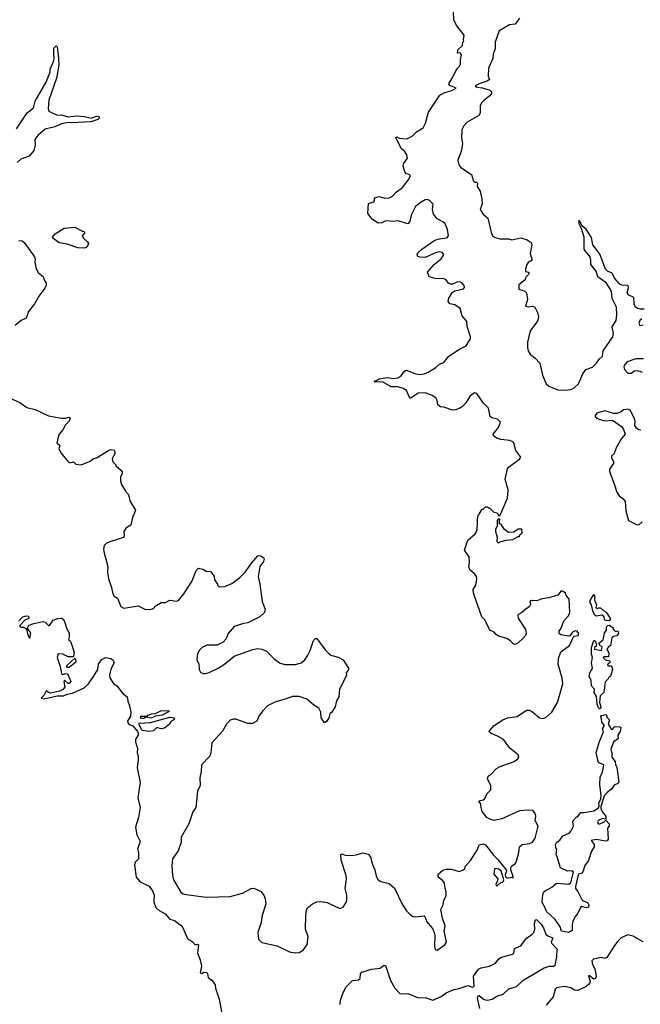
# Model space of a CAD drawing. Extents: x 2239781 to 2394849, y 665654 to 770575.
# Tile 80 of 147: x 2327213 to 2332879, y 703038 to 712030. Entities that reach past the tile are written whole.
import ezdxf

# ---------------------------------------------------------------- set-up
doc = ezdxf.new("R2010")
doc.units = 0

msp = doc.modelspace()

# ---------------------------------------------------------------- linework, layer by layer
at = {"layer": '0CON10XD'}
for points in [[(2331465.3, 704495.2), (2331538.9, 704398.9), (2331575, 704363.1), (2331654.2, 704265), (2331656.7, 704255), (2331646, 704224), (2331647.8, 704197.7), (2331665, 704190), (2331705, 704199.2), (2331716.7, 704193.3), (2331718.8, 704205), (2331695.8, 704265), (2331695.8, 704285), (2331705, 704303.3), (2331740, 704325), (2331748.8, 704345), (2331770, 704425), (2331775, 704477.5), (2331801.7, 704498.3), (2331867.7, 704507.7), (2331895, 704518.6), (2331917.7, 704555), (2331947.5, 704665), (2331919.2, 704715), (2331924, 704755), (2331917.3, 704787.3), (2331896.3, 704806.3), (2331855, 704810.9), (2331775.4, 704804.6), (2331615, 704732.5), (2331545, 704717.5), (2331505, 704727.5), (2331477.5, 704745), (2331435, 704798), (2331424.5, 704834.5), (2331422, 704865), (2331403.8, 704896.2), (2331444.3, 704905.7), (2331455, 704913.8), (2331485, 704967.5), (2331514.1, 704995.9), (2331514, 705035), (2331492, 705075), (2331484.1, 705104.1), (2331493.8, 705125), (2331515, 705137.5), (2331565, 705190), (2331600.6, 705209.4), (2331726.7, 705255), (2331761.7, 705278.3), (2331770, 705295), (2331763.3, 705315), (2331687.3, 705377.3), (2331630, 705455), (2331580, 705485), (2331513, 705513), (2331500, 705525), (2331503.3, 705535), (2331543.8, 705585), (2331625, 705637.1), (2331665, 705655.6), (2331755, 705667.1), (2331840, 705725), (2331865, 705723.8), (2331895, 705710), (2331957.5, 705655), (2331985, 705649.2), (2332015, 705656), (2332072.5, 705705), (2332123, 705793), (2332172.9, 705965), (2332166.5, 706016.5), (2332128.1, 706145), (2332132.9, 706195), (2332154.5, 706255.5), (2332233.8, 706315), (2332270.7, 706399.3), (2332312.9, 706407.1), (2332316.7, 706425), (2332302, 706445), (2332285, 706449.5), (2332261.2, 706435), (2332236.4, 706403.6), (2332225, 706400), (2332153.6, 706413.6), (2332137.5, 706425), (2332138.8, 706445), (2332156.9, 706473.1), (2332180.2, 706539.8), (2332224.6, 706585.4), (2332235.5, 706615), (2332228.9, 706738.9), (2332201.2, 706775), (2332195, 706792.5), (2332175, 706806.7), (2332155, 706812.5), (2332126.1, 706773.9), (2332045, 706750), (2331980.3, 706739.7), (2331935, 706722), (2331885, 706726.2), (2331871.2, 706715), (2331875, 706690), (2331865, 706668), (2331832.5, 706647.5), (2331795, 706612.5), (2331760, 706595), (2331762.5, 706565), (2331830.7, 706460.7), (2331836.7, 706425), (2331830, 706405), (2331805, 706377.5), (2331765, 706337.5), (2331737, 706323), (2331719.3, 706329.3), (2331695, 706356.7), (2331659.7, 706379.7), (2331585, 706401.2), (2331564.1, 706414.1), (2331545, 706436.7), (2331505, 706453.3), (2331458.3, 706548.3), (2331433.3, 706575), (2331362, 706775), (2331354, 706815), (2331354.2, 706825.8), (2331375.8, 706865), (2331386, 706925), (2331382, 706945), (2331368, 706965), (2331321.4, 707005), (2331312.5, 707035), (2331319.2, 707075), (2331315.7, 707125.7), (2331273.8, 707183.8), (2331304.3, 707275.7), (2331372.5, 707335), (2331385, 707360), (2331393.6, 707416.4), (2331393.3, 707465), (2331400, 707505), (2331407.5, 707515), (2331435, 707560), (2331445, 707560), (2331465, 707580), (2331485, 707580), (2331495, 707570), (2331505, 707570), (2331543, 707533), (2331570, 707525), (2331580, 707515), (2331581.7, 707501.7), (2331595, 707500), (2331600, 707505), (2331665, 707660), (2331672.2, 707735), (2331645.8, 707835), (2331665, 707927.5), (2331676.6, 707943.4), (2331776.7, 708015), (2331788.8, 708035), (2331743.3, 708095), (2331724.1, 708164.1), (2331715, 708173.8), (2331687.6, 708187.6), (2331604.6, 708194.6), (2331575, 708204.4), (2331542, 708225), (2331536.2, 708245), (2331584, 708305), (2331603.8, 708355), (2331575, 708382.5), (2331524.3, 708394.3), (2331508.8, 708405), (2331492.1, 708482.1), (2331446.3, 708526.3), (2331386.7, 708615), (2331365, 708623.3), (2331325, 708596.2), (2331285, 708531.2), (2331255, 708496.2), (2331235.8, 708484.2), (2331195, 708466), (2331165, 708462.5), (2331085, 708490.8), (2331054.2, 708494.2), (2331031.7, 708511.7), (2331024, 708555), (2331011.2, 708575), (2330977.4, 708597.4), (2330915, 708622.9), (2330851.8, 708618.2), (2330785, 708573.8), (2330775, 708573.3), (2330745, 708642.9), (2330715, 708662.5), (2330666.1, 708676.1), (2330605, 708677.7), (2330525, 708721.1), (2330455, 708720), (2330450, 708725), (2330455, 708732.5), (2330465, 708732.5), (2330495, 708750.8), (2330568.8, 708761.2), (2330625, 708752.9), (2330665, 708758.6), (2330691.2, 708775), (2330725, 708820), (2330741.7, 708828.3), (2330830, 708795), (2330875, 708790.6), (2330905, 708797.1), (2330948.8, 708815), (2331012, 708855), (2331045, 708884.2), (2331085, 708900.6), (2331126.9, 708953.1), (2331158.8, 708975), (2331227.6, 709022.4), (2331289.3, 709050.7), (2331327.5, 709115), (2331327.5, 709135), (2331298.5, 709228.5), (2331294.2, 709275), (2331252, 709325), (2331235, 709392), (2331185, 709424.4), (2331141.2, 709435), (2331124.2, 709455), (2331132.1, 709487.9), (2331162.4, 709537.6), (2331185, 709554), (2331265, 709572.5), (2331272.5, 709585), (2331271.7, 709601.7), (2331252.5, 709625), (2331230, 709635), (2331205, 709634), (2331165, 709616), (2331145, 709616), (2331128.8, 709625), (2331105, 709653.8), (2331085, 709664), (2331005, 709666), (2330951.7, 709681.7), (2330936.7, 709725), (2331001.3, 709798.7), (2331060, 709845), (2331085.8, 709885), (2331073.3, 709905), (2331045, 709910), (2331015, 709902.5), (2330915, 709858.6), (2330869.7, 709859.7), (2330848.6, 709868.6), (2330842, 709885), (2330853.6, 709906.4), (2330885, 709934.2), (2331002.6, 710017.4), (2331045, 710029.5), (2331113.8, 710036.2), (2331128, 710055), (2331117.5, 710115), (2331095.9, 710165), (2331075, 710183.8), (2331025, 710212.2), (2330991.5, 710255), (2330981.5, 710295), (2330986.7, 710345), (2330955, 710379.4), (2330935, 710388.1), (2330915, 710384.2), (2330877, 710363), (2330825, 710322.5), (2330786, 710245), (2330775, 710187.5), (2330755, 710166.7), (2330665, 710193.3), (2330625, 710186.2), (2330555, 710193.8), (2330520, 710175), (2330485, 710172), (2330435, 710204.2), (2330390.5, 710260.5), (2330398.3, 710351.7), (2330445, 710367.5), (2330452.5, 710375), (2330453.3, 710395), (2330460, 710405), (2330493.9, 710416.1), (2330545, 710400.8), (2330585, 710402.9), (2330615, 710417.5), (2330652.7, 710457.3), (2330705.7, 710495), (2330758, 710565), (2330780, 710605), (2330770, 710615), (2330745, 710622.5), (2330729.5, 710639.5), (2330714, 710695), (2330715.8, 710715), (2330752.5, 710765), (2330747.1, 710795), (2330729.2, 710825), (2330695.7, 710855), (2330647.5, 710955), (2330655, 710960), (2330677.3, 710947.3), (2330748.8, 710941.2), (2330795, 710966), (2330835.7, 711004.3), (2330897.4, 711042.6), (2330919.2, 711085), (2330944, 711185), (2331049.7, 711340.2), (2331087.8, 711362.2), (2331165, 711385.7), (2331197.5, 711405), (2331140, 711430), (2331132, 711445), (2331168.6, 711505), (2331205, 711582.5), (2331227.5, 711605), (2331237.5, 711625), (2331236.7, 711665), (2331245, 711710), (2331235, 711727.5), (2331210, 711725), (2331212.5, 711755), (2331257, 711793), (2331260, 711825), (2331267.5, 711835), (2331263.3, 711845), (2331270, 711885), (2331260, 711905), (2331202.7, 711972.7), (2331176.2, 712025), (2331172.5, 712105)], [(2331776.7, 712045), (2331735, 711990), (2331685, 711983.8), (2331590.5, 711929.5), (2331554.5, 711825), (2331552.2, 711765), (2331536.9, 711715), (2331532.9, 711675), (2331492.6, 711587.4), (2331490.6, 711515), (2331501.4, 711485), (2331482.1, 711467.9), (2331406.7, 711445), (2331370, 711425), (2331385, 711414.3), (2331438.7, 711408.7), (2331505, 711387.5), (2331520, 711375), (2331520.8, 711355), (2331505, 711334), (2331453.8, 711296.2), (2331429.8, 711270.2), (2331417.9, 711242.1), (2331415.4, 711175), (2331405, 711155.8), (2331299.2, 711095)], [(2327185, 711032), (2327282.2, 711177.8), (2327338, 711225), (2327355.8, 711285), (2327455, 711458.8), (2327490, 711555), (2327492.6, 711577.4), (2327522.4, 711647.6), (2327528.9, 711675), (2327525.7, 711714.3), (2327525, 711770), (2327545, 711791.2), (2327555, 711782.5), (2327568.5, 711675), (2327569.2, 711615), (2327548.1, 711495), (2327480, 711295), (2327473.8, 711215), (2327480, 711195), (2327555, 711157.1), (2327595, 711162.5), (2327655, 711142.5), (2327731.7, 711151.7), (2327805, 711144.3), (2327865, 711130), (2327915, 711148.2), (2327931.2, 711145), (2327942.5, 711135), (2327925, 711118.8), (2327862.6, 711097.4), (2327687.8, 711087.8), (2327655, 711090.8), (2327595, 711079.2), (2327535, 711052.9), (2327445, 711030), (2327377.8, 710972.2), (2327350.8, 710935), (2327352.9, 710885), (2327341.2, 710835), (2327300, 710785), (2327224.2, 710755.8), (2327189.4, 710725)], [(2331299.2, 711095), (2331269.1, 711060.9), (2331250.7, 711025), (2331246.2, 710955), (2331255.5, 710895), (2331243.6, 710825), (2331212.8, 710747.2), (2331221.8, 710705), (2331240.9, 710680.9), (2331337, 710617), (2331355, 710556.7), (2331365, 710546.7), (2331386.1, 710546.1), (2331392.5, 710535), (2331390, 710505), (2331417.5, 710465), (2331431.2, 710395), (2331433.8, 710345), (2331416.7, 710295), (2331443.8, 710255), (2331487.8, 710217.8), (2331520, 710075), (2331533.1, 710053.1), (2331555, 710039.5), (2331595, 710028.6), (2331675, 710030), (2331705, 710020), (2331787.7, 710037.7), (2331845, 710020), (2331883.8, 709993.8), (2331888, 709975), (2331873.8, 709895), (2331892.5, 709835), (2331855, 709812.5), (2331842.5, 709795), (2331830, 709755), (2331831.7, 709731.7), (2331860, 709725), (2331857, 709703), (2331833, 709677), (2331826.4, 709653.6), (2331771.2, 709608.8), (2331768.3, 709568.3), (2331825, 709550), (2331840, 709535), (2331847.5, 709475), (2331830, 709415), (2331855, 709407.5), (2331895, 709413.3), (2331915.8, 709405.8), (2331941.4, 709355), (2331948, 709315), (2331942, 709285), (2331926, 709255), (2331872.8, 709187.2), (2331849.2, 709085), (2331849.2, 709035), (2331855.6, 709005.6), (2331872, 708975), (2331918.5, 708938.5), (2331962.7, 708892.7), (2331986.4, 708783.6), (2332020.8, 708705), (2332045, 708684.3), (2332125, 708649.2), (2332204.2, 708645.8), (2332255, 708655.7), (2332275, 708667.1), (2332315, 708705.8), (2332355.5, 708795), (2332381.4, 708835), (2332443.3, 708856.7), (2332478, 708892), (2332505, 708932.5), (2332534.1, 708955.9), (2332540, 709005), (2332627.5, 709135), (2332632.7, 709165), (2332621.9, 709225), (2332657.8, 709282.2), (2332665.3, 709335), (2332661.2, 709405), (2332621.6, 709485), (2332615.3, 709545), (2332607.3, 709565), (2332570.5, 709625), (2332491.9, 709681.9), (2332475, 709734), (2332425.8, 709795), (2332427.8, 709835), (2332421.5, 709865), (2332377.5, 709915), (2332367.7, 709935), (2332365.5, 710045), (2332342.5, 710122.5), (2332320, 710165), (2332321.7, 710198.3), (2332343.3, 710153.3), (2332375, 710126.7), (2332431.5, 710041.5), (2332440.8, 709975), (2332508.2, 709885), (2332556.7, 709755), (2332575, 709735.6), (2332617.6, 709717.6), (2332643.6, 709665), (2332687.1, 709617.1), (2332707.6, 709607.6), (2332756.4, 709606.4), (2332765, 709601.2), (2332767, 709577), (2332755, 709532.5), (2332765, 709518.8), (2332816.2, 709495), (2332820, 709435), (2332830, 709415), (2332853.9, 709393.9), (2332875, 709390), (2332915, 709389.2)], [(2327805, 709943.8), (2327745, 709946.2), (2327645, 709980), (2327573, 709993), (2327515, 710033.8), (2327513.8, 710045), (2327537.5, 710075), (2327620, 710125), (2327715, 710134.2), (2327785, 710097.5), (2327800, 710095), (2327807.5, 710085), (2327782.5, 710055), (2327794.1, 710034.1), (2327831.7, 710001.7), (2327841.2, 709985), (2327830, 709955), (2327805, 709943.8)], [(2327205.8, 710014.2), (2327235, 710010.5), (2327254.4, 709995), (2327347.3, 709865), (2327355.6, 709845), (2327350.8, 709815), (2327364.4, 709754.4), (2327382.6, 709722.6), (2327428, 709685), (2327435.8, 709655), (2327453.3, 709625), (2327454.5, 709605), (2327441.6, 709578.4), (2327386.4, 709503.6), (2327347.4, 709435), (2327293.7, 709365), (2327271.1, 709305), (2327225, 709283.3), (2327172.3, 709237.7)], [(2332892.3, 709297.7), (2332875, 709282.5), (2332863.9, 709253.9), (2332875, 709237.5), (2332905, 709242.5)], [(2332908.8, 708931.2), (2332837, 708933), (2332760, 708905), (2332737.9, 708882.1), (2332729.7, 708860.3), (2332735, 708834), (2332765, 708802.2), (2332795, 708802.2), (2332825, 708822.9), (2332843.4, 708826.6), (2332875, 708821.1), (2332895, 708810)], [(2327125, 708572.5), (2327215, 708532.5), (2327279.3, 708489.3), (2327355, 708470), (2327475, 708413.3), (2327595, 708390), (2327630.7, 708389.3), (2327665, 708400), (2327672.5, 708385), (2327660.7, 708359.3), (2327630.7, 708329.3), (2327607.5, 708285), (2327573.9, 708246.1), (2327560, 708205), (2327553.6, 708163.6), (2327580, 708145), (2327570, 708115), (2327587.5, 708075), (2327659.3, 707989.3), (2327675, 707983.3), (2327705, 707992.5), (2327725, 707970), (2327773.6, 707963.6), (2327855, 707996.7), (2327885, 708020), (2327915, 708030), (2328025, 708096.7), (2328045, 708103.3), (2328075, 708097.5), (2328082.5, 708085), (2328082.5, 708065), (2328058.3, 708021.7), (2328063, 707993), (2328090, 707965), (2328090, 707955), (2328147, 707907), (2328147, 707883), (2328132.5, 707855), (2328133, 707817), (2328143.3, 707785), (2328177.5, 707725), (2328207.5, 707695), (2328220, 707635), (2328269.3, 707549.3), (2328242.5, 707485), (2328226.7, 707415), (2328183.3, 707385), (2328162.5, 707355), (2328166.2, 707315), (2328159.3, 707300.7), (2328035, 707260), (2328002, 707245), (2327985, 707226.7), (2327979.2, 707195), (2327983.2, 707156.8), (2328001.1, 707095), (2328017.5, 707035), (2328014.4, 706985), (2328023.6, 706925), (2328052.2, 706845), (2328062.2, 706785), (2328075, 706765.8), (2328105.5, 706745.5), (2328135, 706670), (2328165, 706656.2), (2328295, 706675.6), (2328355, 706646.7), (2328405, 706642.5), (2328435, 706652.5), (2328455, 706676.7), (2328505, 706707.5), (2328545, 706707.5), (2328585, 706730), (2328645, 706720), (2328663, 706727), (2328712.5, 706785), (2328763.6, 706866.4), (2328786.7, 706905), (2328825, 707000), (2328845, 707020), (2328885, 707012.5), (2328915, 706992.5), (2328955, 706990), (2328987, 706947), (2328992.5, 706915), (2329020, 706875), (2329020, 706865), (2329035, 706850), (2329085, 706852.5), (2329148.3, 706881.7), (2329223, 706937), (2329272.5, 706985), (2329331.2, 707068.8), (2329387.1, 707132.9), (2329395, 707138), (2329413.6, 707133.6), (2329438.8, 707118.8), (2329446, 707105), (2329437.8, 707082.2), (2329405, 707037.5), (2329390, 706945), (2329406.1, 706876.1), (2329426.7, 706715), (2329452.5, 706645), (2329447.5, 706615), (2329405, 706577.5), (2329351.7, 706548.3), (2329295, 706522.5), (2329255, 706516.7), (2329171.7, 706488.3), (2329117.5, 706425), (2329097.5, 706375), (2329070, 706345), (2329015, 706317.5), (2328925, 706316.7), (2328881.7, 706298.3), (2328855, 706272.5), (2328835, 706240), (2328830, 706185), (2328847.5, 706145), (2328852.5, 706095), (2328865, 706070), (2328885, 706060), (2328905, 706060), (2328941.7, 706068.3), (2329025, 706107.5), (2329082.5, 706145), (2329171.7, 706218.3), (2329340.7, 706279.3), (2329385, 706287.5), (2329425, 706282.5), (2329465, 706262.5), (2329533.3, 706195), (2329585, 706156.2), (2329635, 706142), (2329731.7, 706141.7), (2329783.6, 706156.4), (2329816.4, 706183.6), (2329842.5, 706225), (2329865, 706270), (2329895, 706360), (2329915, 706380), (2329925, 706380), (2330002.5, 706275), (2330038.3, 706238.3), (2330055, 706226.7), (2330119.5, 706209.5), (2330165, 706184.2), (2330215, 706106.7), (2330215.8, 706094.2), (2330192.5, 706065), (2330197.5, 706045), (2330191.7, 706028.3), (2330133.6, 705916.4), (2330127.5, 705845), (2330105, 705810), (2330092.5, 705755), (2330062.5, 705705), (2330045, 705690), (2330036.7, 705655), (2330016.1, 705623.9), (2329995, 705607.5), (2329964.2, 705654.2), (2329961.2, 705705), (2329943, 705743), (2329895, 705772.5), (2329833.6, 705823.6), (2329765, 705848.8), (2329705, 705850), (2329645, 705826.2), (2329542.7, 705797.3), (2329475, 705763.3), (2329430, 705715), (2329395, 705670), (2329376.4, 705623.6), (2329337, 705603), (2329295, 705603.3), (2329185, 705641.2), (2329165, 705642), (2329135, 705632), (2329102.4, 705597.6), (2329065, 705533.8), (2328967.5, 705425), (2328957.5, 705335), (2328948, 705305), (2328874, 705225), (2328871.2, 705165), (2328857.5, 705105), (2328861.9, 705035), (2328836.8, 704983.2), (2328821.2, 704835), (2328794.4, 704795.6), (2328758, 704685), (2328687.1, 704565), (2328687.7, 704517.7), (2328660.3, 704439.7), (2328609.5, 704365), (2328602.9, 704305), (2328608.1, 704215), (2328616.9, 704175), (2328685, 704062.5), (2328705, 704047.5), (2328755, 704037.5), (2328915, 704016.7), (2329135, 704022.5), (2329245.9, 704054.1), (2329325, 704096.7), (2329349.3, 704099.3), (2329410.7, 704070.7), (2329443.3, 704035), (2329453.3, 704005), (2329458.8, 703955), (2329425, 703840), (2329416.7, 703785), (2329387.5, 703695), (2329393, 703633), (2329425, 703602.5), (2329565, 703572.5), (2329677, 703517), (2329725, 703506.7), (2329765, 703511.2), (2329803.9, 703536.1), (2329836.7, 703585), (2329847.5, 703655), (2329823.3, 703725), (2329822.5, 703755), (2329828.6, 703885), (2329841.4, 703918.6), (2329885, 703954), (2329925, 703973.8), (2329955, 703978), (2330018.8, 703968.8), (2330135, 703912), (2330165, 703924), (2330195, 703973.8), (2330200.5, 703995), (2330200.5, 704035), (2330183.6, 704095), (2330197.1, 704185), (2330192.5, 704215), (2330147.1, 704355), (2330144.2, 704405.8), (2330155, 704411.2), (2330185, 704401.1), (2330245, 704398.1), (2330285, 704401.9), (2330345, 704421.4), (2330395, 704409.4), (2330415.6, 704385), (2330434.3, 704315), (2330455, 704266.7), (2330467.8, 704207.8), (2330486.1, 704176.1), (2330510.2, 704160.2), (2330585, 704141.5), (2330635, 704097.5), (2330705, 703953.3), (2330745, 703890.8), (2330781.2, 703855), (2330805, 703840.8), (2330825, 703837.5), (2330905, 703845.7), (2330910.6, 703840.6), (2330930.3, 703790.3), (2330981.1, 703731.1), (2330997.5, 703695), (2331002, 703665), (2330998.8, 703565), (2331005, 703537.5), (2331025, 703532.5), (2331095, 703582.5), (2331110, 703605), (2331088, 703705), (2331098, 703755), (2331073.8, 703823.8), (2331058.5, 703905), (2331077.8, 703945), (2331084.3, 703985.7), (2331105, 704032.5), (2331107.5, 704065), (2331095.8, 704095), (2331092.5, 704145), (2331076.6, 704166.6), (2331042.7, 704192.7), (2331033.8, 704205), (2331033.3, 704225), (2331075, 704263.3), (2331105, 704271.2), (2331155, 704271.2), (2331225, 704252), (2331258.3, 704261.7), (2331277.5, 704275), (2331280, 704295), (2331328.3, 704351.7), (2331390, 704445), (2331407.5, 704495), (2331445, 704504.3), (2331465.3, 704495.2)], [(2332885, 708281.4), (2332864.5, 708284.5), (2332848, 708295), (2332830, 708325), (2332831.2, 708365), (2332815.6, 708405.6), (2332785, 708462.5), (2332765, 708473.3), (2332725, 708466), (2332705, 708450), (2332665, 708433.3), (2332635, 708433.3), (2332555, 708456.9), (2332483.3, 708435), (2332467.5, 708415), (2332467.5, 708405), (2332495, 708386.2), (2332555, 708367.1), (2332625, 708373.8), (2332705.9, 708315.9), (2332725, 708287.5), (2332741.2, 708245), (2332706.2, 708205), (2332659.3, 708120.7), (2332640.7, 708069.3), (2332616.7, 708045), (2332615, 708030), (2332632.5, 707995), (2332633, 707977), (2332597.5, 707925), (2332596.4, 707903.6), (2332641.3, 707791.3), (2332663.1, 707715), (2332685, 707680), (2332723.3, 707655), (2332739.5, 707629.5), (2332748, 707545), (2332770, 707455), (2332845, 707419.2), (2332865, 707416), (2332896, 707445)], [(2331585, 707250), (2331595, 707260), (2331655, 707277.5), (2331716.4, 707283.6), (2331765, 707310), (2331775, 707310), (2331780, 707325), (2331800, 707345), (2331798.3, 707378.3), (2331765, 707377.5), (2331725, 707350), (2331675, 707347.5), (2331637.5, 707375), (2331615, 707410), (2331591.7, 707431.7), (2331597.5, 707465), (2331595, 707470), (2331581.7, 707468.3), (2331572.5, 707455), (2331571.7, 707408.3), (2331557.5, 707375), (2331556.7, 707355), (2331572.5, 707305), (2331570, 707265), (2331585, 707250)], [(2332595, 706540), (2332561.7, 706541.7), (2332553, 706553), (2332550, 706575), (2332531.7, 706591.7), (2332475, 706582.5), (2332465, 706592.5), (2332445, 706630), (2332432.5, 706685), (2332420, 706705), (2332422.5, 706725), (2332455, 706780), (2332460, 706775), (2332460.7, 706730.7), (2332477.5, 706685), (2332473, 706663), (2332485, 706650), (2332495, 706660), (2332515, 706660), (2332545, 706630), (2332568.3, 706618.3), (2332607, 706557), (2332595, 706540)], [(2327205, 706540), (2327243, 706577), (2327275, 706586.7), (2327293, 706583), (2327295, 706562.5), (2327260, 706545), (2327210, 706495), (2327223, 706483), (2327245, 706482.5), (2327269.2, 706469.2), (2327278.8, 706455), (2327285, 706417.5), (2327305, 706380), (2327315, 706430), (2327291.2, 706461.2), (2327287.5, 706475), (2327290, 706490), (2327300.2, 706499.8), (2327343.6, 706516.4), (2327425, 706533.8), (2327445, 706526.5), (2327475, 706498), (2327485, 706496.7), (2327520, 706545), (2327560.7, 706560.7), (2327595, 706563.8), (2327608.8, 706555), (2327621.2, 706535), (2327640, 706475), (2327664.2, 706425), (2327665.8, 706394.2), (2327658.3, 706368.3), (2327675, 706357.5), (2327681.2, 706345), (2327710.8, 706255), (2327705, 706210), (2327655, 706210), (2327607, 706237), (2327565, 706237.5), (2327554.2, 706205), (2327582.9, 706122.9), (2327595, 706059.2), (2327605, 706050), (2327635, 706060), (2327645.9, 706055.9), (2327656.2, 706045), (2327680, 705985), (2327665, 705967.5), (2327655, 705967.5), (2327622.5, 705997.5), (2327616.7, 705985), (2327623.6, 705935), (2327608, 705912), (2327575, 705897.1), (2327495, 705880.5), (2327475, 705884.4), (2327455, 705900), (2327432.6, 705857.4), (2327410, 705835), (2327435, 705828.8), (2327555, 705856), (2327614.2, 705854.2), (2327645, 705869.2), (2327695, 705880), (2327802.3, 705927.7), (2327842.5, 705965), (2327888, 706032), (2327925.7, 706095), (2327932.3, 706147.7), (2327962.3, 706187.7), (2327995.9, 706204.1), (2328045.7, 706195.7), (2328065, 706180), (2328076.7, 706155), (2328045, 706100), (2328031.4, 706045), (2328035, 706020), (2328056.7, 705985), (2328073.3, 705965), (2328103.8, 705943.8), (2328150.5, 705880.5), (2328195.5, 705845.5), (2328199.2, 705805), (2328215.3, 705764.7), (2328227.1, 705705), (2328225, 705670), (2328197.5, 705625), (2328198.8, 705608.8), (2328213, 705593), (2328245, 705580), (2328288.9, 705528.9), (2328294.2, 705515), (2328293.3, 705495), (2328270.7, 705459.3), (2328270, 705435), (2328290, 705375), (2328284.2, 705335), (2328294.3, 705305), (2328295.6, 705275), (2328286.1, 705196.1), (2328313.9, 705063.9), (2328292.5, 704925), (2328314.2, 704835), (2328298.8, 704745), (2328270, 704655), (2328283.3, 704585), (2328313.3, 704525), (2328290, 704455), (2328296.7, 704425), (2328296.7, 704365), (2328266.7, 704335), (2328260.5, 704309.5), (2328275, 704197.5), (2328313.3, 704155), (2328395, 704116.7), (2328426.2, 704075), (2328442, 704035), (2328437.5, 703975), (2328455, 703923.3), (2328487.5, 703895), (2328541.2, 703865), (2328585, 703816), (2328625, 703802.5), (2328686.8, 703756.8), (2328703.8, 703735), (2328745, 703637.5), (2328789.3, 703609.3), (2328815, 703582.5), (2328835, 703587.5), (2328845, 703580), (2328836, 703505), (2328859.2, 703445), (2328873.3, 703385), (2328860, 703325), (2328875, 703320), (2328895, 703332.5), (2328918.8, 703328.8), (2328927, 703317), (2328932.7, 703282.7), (2328967.7, 703257.7), (2328987.7, 703227.7), (2328997.5, 703215), (2329000, 703185), (2329033.1, 703085), (2329055, 702970)], [(2332505, 705736), (2332497.5, 705745), (2332485, 705777.5), (2332477.5, 705847.5), (2332456.7, 705885), (2332460, 705915), (2332432.5, 705945), (2332430, 705995), (2332412.5, 706035), (2332418.8, 706065), (2332441.7, 706108.3), (2332433.3, 706155), (2332442, 706205), (2332434.2, 706235), (2332432, 706295), (2332455, 706360), (2332465, 706360), (2332480, 706325), (2332475, 706310), (2332460, 706295), (2332461.7, 706281.7), (2332525, 706270), (2332530, 706305), (2332515, 706310), (2332500, 706335), (2332540, 706365), (2332553, 706427), (2332570, 706455), (2332570, 706485), (2332581.7, 706498.3), (2332595, 706500), (2332628.3, 706478.3), (2332630, 706465), (2332651.7, 706441.7), (2332675, 706450), (2332680, 706425), (2332665, 706402.5), (2332633, 706397), (2332620, 706385), (2332607, 706313), (2332595, 706310), (2332572.5, 706285), (2332590, 706245), (2332588.3, 706211.7), (2332545, 706210), (2332540, 706205), (2332560, 706185), (2332600, 706175), (2332600, 706155), (2332585, 706150), (2332580, 706135), (2332585, 706130), (2332615, 706130), (2332625.8, 706095), (2332607.5, 706035), (2332595, 706030), (2332585, 706010), (2332558.3, 705981.7), (2332546.2, 705885), (2332513.3, 705855), (2332507.1, 705795), (2332518.6, 705755), (2332515, 705738.8), (2332505, 705736)], [(2327665, 706112.5), (2327650, 706115), (2327641.7, 706128.3), (2327715, 706200), (2327726.7, 706175), (2327725, 706162.5), (2327665, 706112.5)], [(2328325, 705649.6), (2328345, 705651.8), (2328365.3, 705664.7), (2328415, 705653.8), (2328455, 705672.1), (2328517.4, 705682.7), (2328579.2, 705715), (2328505, 705718.7), (2328448.4, 705691.6), (2328415, 705687.7), (2328380, 705675), (2328372.8, 705667.2), (2328315.4, 705665), (2328314.2, 705655), (2328325, 705649.6)], [(2328395, 705530), (2328335, 705538), (2328325, 705546.7), (2328302.7, 705592.7), (2328304.7, 705605.3), (2328407.8, 705612.2), (2328585, 705658.9), (2328626.7, 705655), (2328620, 705635), (2328593.7, 705616.3), (2328581.4, 705595), (2328535, 705560), (2328505, 705554.4), (2328465, 705566.2), (2328435, 705534.4), (2328395, 705530)], [(2332225, 703694.3), (2332160.8, 703705), (2332145.9, 703745.9), (2332101.9, 703811.9), (2332021.1, 703885), (2332010.3, 703920.3), (2331983.8, 703966.2), (2331989.7, 704040.3), (2331999.2, 704065), (2332010, 704075), (2332071.4, 704108.6), (2332115, 704143.8), (2332225, 704134.4), (2332245, 704151.2), (2332270, 704245), (2332255, 704258), (2332215, 704254), (2332150, 704285), (2332121.2, 704385), (2332110, 704405), (2332117.5, 704455), (2332108.3, 704468.3), (2332103.6, 704496.4), (2332112.5, 704515), (2332145, 704537.5), (2332172.5, 704575), (2332228.3, 704601.7), (2332248.3, 704621.7), (2332267.5, 704665), (2332262.5, 704705), (2332269.3, 704720.7), (2332295, 704750), (2332305, 704750), (2332335, 704790), (2332365, 704788.8), (2332455, 704804.3), (2332498.5, 704831.5), (2332502.3, 704847.7), (2332498.9, 704875), (2332517.1, 704912.9), (2332521.9, 704941.9), (2332510, 705045), (2332513.6, 705113.6), (2332532.3, 705157.7), (2332546.7, 705225), (2332503.2, 705243.2), (2332494.3, 705254.3), (2332477.1, 705337.1), (2332505, 705438.8), (2332543.3, 705525), (2332532.5, 705555), (2332552.5, 705585), (2332526.7, 705615), (2332525.8, 705645), (2332518, 705665), (2332523.3, 705675), (2332566, 705686), (2332577.7, 705657.7), (2332598, 705635), (2332586.2, 705595), (2332615, 705546.7), (2332629.3, 705550.7), (2332645, 705576.2), (2332691.7, 705571.7), (2332700, 705565), (2332695, 705530), (2332672.5, 705495), (2332677, 705463), (2332633.9, 705436.1), (2332610.8, 705365), (2332620, 705335), (2332619.2, 705295), (2332650, 705255), (2332653.3, 705225), (2332663.3, 705205), (2332683.8, 705065), (2332675, 705054), (2332640.7, 705039.3), (2332615, 705002.5), (2332575, 704970.8), (2332549.1, 704940.9), (2332516.9, 704845), (2332518.1, 704825), (2332535, 704791.2), (2332563.3, 704755), (2332565, 704730), (2332535, 704736), (2332495, 704718), (2332488.8, 704705), (2332495, 704687.5), (2332505, 704686.7), (2332545, 704700), (2332565, 704720), (2332595, 704686.7), (2332593.3, 704665), (2332580, 704645), (2332586, 704545), (2332575, 704530), (2332565, 704526.7), (2332475, 704542.5), (2332430, 704535), (2332457, 704497), (2332458.8, 704475), (2332433.8, 704436.2), (2332405, 704351.2), (2332373.6, 704306.4), (2332355, 704246.7), (2332345, 704234.2), (2332315, 704226), (2332310.5, 704219.5), (2332285.8, 704115), (2332286.2, 704095), (2332309.1, 704069.1), (2332349.4, 703989.4), (2332401.2, 703965), (2332408.8, 703945), (2332406.2, 703925), (2332385, 703920), (2332345, 703932.5), (2332335, 703927.5), (2332306, 703865), (2332285, 703841.2), (2332262.4, 703795), (2332256.5, 703765), (2332257.4, 703712.6), (2332225, 703694.3)], [(2331561.7, 704121.7), (2331575, 704122.5), (2331605, 704150), (2331625, 704152.5), (2331632.5, 704175), (2331607.3, 704257.3), (2331585, 704273.3), (2331555, 704277.5), (2331548.3, 704271.7), (2331542.5, 704225), (2331577.5, 704185), (2331572.5, 704157.5), (2331560, 704135), (2331561.7, 704121.7)], [(2330140, 703035), (2330142.5, 703075), (2330168.3, 703151.7), (2330193.6, 703196.4), (2330250, 703255), (2330305, 703260), (2330320, 703275), (2330323, 703317), (2330335, 703330), (2330425, 703357.5), (2330505, 703367.5), (2330535, 703392.5), (2330551.7, 703391.7), (2330596.7, 703255), (2330636.4, 703186.4), (2330685, 703132.5), (2330756.4, 703136.4), (2330845, 703100), (2330925, 703095.6), (2330985, 703075.6), (2331061.5, 703108.5), (2331107.1, 703142.9), (2331175, 703174.5), (2331225, 703183.3), (2331305, 703209.2), (2331345, 703194.2), (2331355, 703196.2), (2331360.8, 703205), (2331355.6, 703295), (2331401.5, 703358.5), (2331425, 703371.2), (2331502, 703385), (2331557.5, 703415), (2331586.4, 703453.6), (2331610.9, 703469.1), (2331715.4, 703494.6), (2331724.5, 703505.5), (2331731.7, 703548.3), (2331788.6, 703571.4), (2331838.8, 703641.2), (2331888.6, 703675), (2331906.9, 703695), (2331915.8, 703725), (2331914.2, 703775), (2331920.8, 703809.2), (2331925, 703813.3), (2331935, 703808.6), (2331975, 703770.3), (2331995, 703737.5), (2332017.5, 703677.5), (2332033.4, 703663.4), (2332078.9, 703645), (2332065.6, 703605), (2332068.6, 703595), (2332115.4, 703545), (2332115, 703470), (2332098.1, 703391.9), (2332085, 703384), (2332045, 703382.5), (2332002.3, 703367.7), (2331800.4, 703249.6), (2331745, 703197.9), (2331675, 703176.6), (2331622.7, 703127.3), (2331575, 703113.5), (2331526.8, 703083.2), (2331485, 703072.7), (2331465, 703074.4), (2331443.6, 703083.6), (2331406.2, 703115), (2331395, 703113.3), (2331390.6, 703095), (2331410.9, 703000.9)], [(2332905, 703606.9), (2332815, 703661.4), (2332765, 703673.8), (2332705, 703646), (2332675, 703616), (2332641.9, 703575), (2332574.4, 703465.6), (2332555, 703457.1), (2332524.2, 703464.2), (2332450.6, 703449.4), (2332434.7, 703435.3), (2332440.8, 703400.8), (2332465, 703363.3), (2332477.1, 703295), (2332470.6, 703275), (2332455, 703267.5), (2332415, 703296.9), (2332405, 703297.5), (2332421.5, 703245), (2332416.2, 703223.8), (2332374.2, 703195.8), (2332305, 703163.5), (2332276.6, 703166.6), (2332245, 703186.9), (2332205, 703198.9), (2332185, 703200.5), (2332112.4, 703187.6), (2332101.9, 703175), (2332081.9, 703105), (2332019.7, 703030.3)]]:
    msp.add_lwpolyline(points, dxfattribs=at)

doc.saveas('drawing.dxf')
